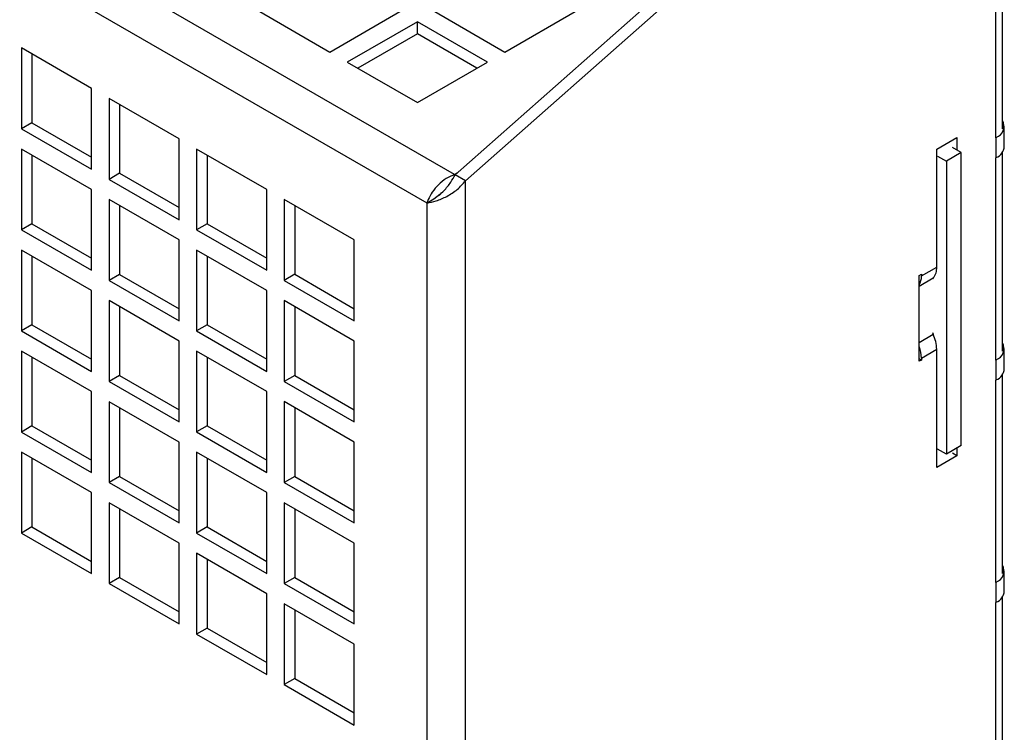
# Model space of a CAD drawing. Header units: millimetres. Extents: x 5 to 418, y 2 to 292.
# Tile 13 of 20: x 289 to 321, y 182 to 205. Entities that reach past the tile are written whole.
import ezdxf

# ---------------------------------------------------------------- set-up
doc = ezdxf.new("R2010")
doc.units = ezdxf.units.MM

msp = doc.modelspace()

# ---------------------------------------------------------------- linework, layer by layer
at = {"color": 7, "linetype": 'Continuous', "lineweight": 25}
for p, q in [((302.9698, 199.677), (267.1902, 220.3321)), ((302.0789, 198.7543), (266.8367, 219.0992)), ((302.984, 199.6688), (318.4272, 213.3199)), ((303.3234, 199.4729), (318.7666, 213.124)), ((320.4495, 200.8675), (320.4495, 207.3999)), ((320.6618, 201.1534), (320.6618, 207.5834)), ((296.6766, 204.9428), (298.9393, 203.6365)), ((298.9393, 203.6365), (301.2021, 204.9428)), ((302.3334, 204.9428), (304.5962, 203.6365)), ((304.5962, 203.6365), (306.8589, 204.9428)), ((301.7677, 204.6162), (299.505, 203.31)), ((304.0305, 203.31), (301.7677, 204.6162)), ((301.7677, 204.2243), (301.7677, 204.6162)), ((301.7677, 204.2243), (299.8445, 203.114)), ((303.691, 203.114), (301.7677, 204.2243)), ((291.246, 202.4604), (288.9833, 203.7666)), ((288.9833, 203.7666), (288.9833, 201.1537)), ((289.3227, 203.5707), (289.3227, 201.3496)), ((299.505, 203.31), (301.7677, 202.0037)), ((301.7677, 202.0037), (304.0305, 203.31)), ((291.246, 199.8475), (291.246, 202.4604)), ((294.0744, 200.8276), (291.8117, 202.1338)), ((291.8117, 202.1338), (291.8117, 199.5209)), ((292.1511, 201.9379), (292.1511, 199.7168)), ((289.3227, 201.3496), (288.9833, 201.1537)), ((289.3227, 201.3496), (291.246, 200.2393)), ((288.9833, 201.1537), (291.246, 199.8475)), ((320.7216, 200.5818), (320.7216, 201.235)), ((294.0744, 198.2146), (294.0744, 200.8276)), ((318.5403, 200.5003), (319.1909, 200.8758)), ((319.1909, 200.8758), (319.1909, 200.4676)), ((320.4638, 200.8758), (320.4495, 200.8841)), ((320.4638, 200.8758), (320.4495, 200.8675)), ((320.4638, 200.2226), (320.4638, 200.8758)), ((291.246, 199.1942), (288.9833, 200.5005)), ((288.9833, 200.5005), (288.9833, 197.8875)), ((296.9028, 199.1948), (294.6401, 200.501)), ((294.6401, 200.501), (294.6401, 197.8881)), ((318.5403, 196.6832), (318.5403, 200.5003)), ((319.3323, 200.3859), (318.8514, 200.1083)), ((319.3323, 200.3859), (319.0494, 200.5492)), ((319.3323, 190.914), (319.3323, 200.3859)), ((320.6618, 193.9678), (320.6618, 200.3978)), ((289.3227, 200.3045), (289.3227, 198.0835)), ((294.9795, 200.3051), (294.9795, 198.084)), ((318.5686, 200.2716), (318.8514, 200.1083)), ((318.8514, 200.1083), (318.8514, 190.6365)), ((320.4495, 200.2143), (320.4638, 200.2226)), ((320.4495, 193.682), (320.4495, 200.2143)), ((292.1511, 199.7168), (291.8117, 199.5209)), ((292.1511, 199.7168), (294.0744, 198.6065)), ((303.0372, 199.7159), (302.9698, 199.677)), ((291.8117, 199.5209), (294.0744, 198.2146)), ((303.3234, 199.4729), (302.984, 199.6688)), ((303.3234, 102.7944), (303.3234, 199.4729)), ((291.246, 196.5813), (291.246, 199.1942)), ((296.9028, 196.5818), (296.9028, 199.1948)), ((294.0744, 197.5614), (291.8117, 198.8677)), ((291.8117, 198.8677), (291.8117, 196.2547)), ((299.7313, 197.5619), (297.4685, 198.8682)), ((297.4685, 198.8682), (297.4685, 196.2553)), ((302.3047, 198.8847), (302.0789, 198.7543)), ((302.0789, 103.513), (302.0789, 198.7543)), ((302.4982, 199.0304), (302.3047, 198.8847)), ((292.1511, 198.6717), (292.1511, 196.4507)), ((297.8079, 198.6723), (297.8079, 196.4512)), ((289.3227, 198.0835), (288.9833, 197.8875)), ((288.9833, 197.8875), (291.246, 196.5813)), ((289.3227, 198.0835), (291.246, 196.9732)), ((294.9795, 198.084), (294.6401, 197.8881)), ((294.6401, 197.8881), (296.9028, 196.5818)), ((294.9795, 198.084), (296.9028, 196.9737)), ((294.0744, 194.9485), (294.0744, 197.5614)), ((299.7313, 194.949), (299.7313, 197.5619)), ((291.246, 195.9281), (288.9833, 197.2343)), ((288.9833, 197.2343), (288.9833, 194.6214)), ((296.9028, 195.9286), (294.6401, 197.2348)), ((294.6401, 197.2348), (294.6401, 194.6219)), ((289.3227, 197.0384), (289.3227, 194.8173)), ((294.9795, 197.0389), (294.9795, 194.8179)), ((318.0453, 196.3975), (318.5403, 196.6832)), ((292.1511, 196.4507), (291.8117, 196.2547)), ((291.8117, 196.2547), (294.0744, 194.9485)), ((292.1511, 196.4507), (294.0744, 195.3404)), ((297.8079, 196.4512), (297.4685, 196.2553)), ((297.4685, 196.2553), (299.7313, 194.949)), ((297.8079, 196.4512), (299.7313, 195.3409)), ((317.9746, 196.4176), (318.0453, 196.4584)), ((317.9746, 193.6414), (317.9746, 196.4176)), ((317.9746, 196.073), (318.4248, 196.3328)), ((318.0453, 196.4584), (318.0453, 196.3975)), ((318.4248, 196.3328), (318.3989, 196.3043)), ((291.246, 193.3151), (291.246, 195.9281)), ((296.9028, 193.3157), (296.9028, 195.9286)), ((294.0744, 194.2952), (291.8117, 195.6015)), ((291.8117, 195.6015), (291.8117, 192.9886)), ((299.7313, 194.2958), (297.4685, 195.602)), ((297.4685, 195.602), (297.4685, 192.9891)), ((292.1511, 195.4056), (292.1511, 193.1845)), ((297.8079, 195.4061), (297.8079, 193.185)), ((289.3227, 194.8173), (288.9833, 194.6214)), ((288.9833, 194.6214), (291.246, 193.3151)), ((289.3227, 194.8173), (291.246, 193.707)), ((294.9795, 194.8179), (294.6401, 194.6219)), ((294.6401, 194.6219), (296.9028, 193.3157)), ((294.9795, 194.8179), (296.9028, 193.7075)), ((294.0744, 191.6823), (294.0744, 194.2952)), ((299.7313, 191.6828), (299.7313, 194.2958)), ((317.9746, 194.2529), (318.4248, 194.5128)), ((318.3989, 194.5711), (318.4248, 194.5128)), ((291.246, 192.6619), (288.9833, 193.9682)), ((288.9833, 193.9682), (288.9833, 191.3552)), ((296.9028, 192.6624), (294.6401, 193.9687)), ((294.6401, 193.9687), (294.6401, 191.3558)), ((318.0453, 193.7432), (318.5403, 194.0289)), ((318.5403, 190.2119), (318.5403, 194.0289)), ((320.7216, 193.3963), (320.7216, 194.0495)), ((289.3227, 193.7722), (289.3227, 191.5512)), ((294.9795, 193.7727), (294.9795, 191.5517)), ((318.0453, 193.6822), (317.9746, 193.723)), ((318.0453, 193.6822), (317.9746, 193.6414)), ((318.0453, 193.7432), (318.0453, 193.6822)), ((320.4638, 193.6903), (320.4495, 193.6985)), ((320.4638, 193.6903), (320.4495, 193.682)), ((320.4638, 193.037), (320.4638, 193.6903)), ((292.1511, 193.1845), (291.8117, 192.9886)), ((292.1511, 193.1845), (294.0744, 192.0742)), ((297.8079, 193.185), (297.4685, 192.9891)), ((297.8079, 193.185), (299.7313, 192.0747)), ((320.4495, 193.0288), (320.4638, 193.037)), ((320.4495, 186.4964), (320.4495, 193.0288)), ((320.6618, 186.7823), (320.6618, 193.2122)), ((291.8117, 192.9886), (294.0744, 191.6823)), ((297.4685, 192.9891), (299.7313, 191.6828)), ((291.246, 190.049), (291.246, 192.6619)), ((296.9028, 190.0495), (296.9028, 192.6624)), ((294.0744, 191.0291), (291.8117, 192.3353)), ((291.8117, 192.3353), (291.8117, 189.7224)), ((292.1511, 192.1394), (292.1511, 189.9183)), ((299.7313, 191.0296), (297.4685, 192.3359)), ((297.4685, 192.3359), (297.4685, 189.7229)), ((297.8079, 192.1399), (297.8079, 189.9189)), ((289.3227, 191.5512), (288.9833, 191.3552)), ((289.3227, 191.5512), (291.246, 190.4408)), ((294.9795, 191.5517), (294.6401, 191.3558)), ((294.9795, 191.5517), (296.9028, 190.4414)), ((288.9833, 191.3552), (291.246, 190.049)), ((294.6401, 191.3558), (296.9028, 190.0495)), ((294.0744, 188.4162), (294.0744, 191.0291)), ((299.7313, 188.4167), (299.7313, 191.0296)), ((318.8514, 190.6365), (318.5686, 190.7997)), ((319.3323, 190.914), (318.8514, 190.6365)), ((319.1909, 190.8324), (319.1909, 190.5874)), ((291.246, 189.3957), (288.9833, 190.702)), ((288.9833, 190.702), (288.9833, 188.0891)), ((289.3227, 190.5061), (289.3227, 188.285)), ((296.9028, 189.3963), (294.6401, 190.7025)), ((294.6401, 190.7025), (294.6401, 188.0896)), ((294.9795, 190.5066), (294.9795, 188.2855)), ((319.1909, 190.5874), (318.5403, 190.2119)), ((319.1909, 190.5874), (319.0494, 190.6691)), ((292.1511, 189.9183), (291.8117, 189.7224)), ((292.1511, 189.9183), (294.0744, 188.808)), ((297.8079, 189.9189), (297.4685, 189.7229)), ((297.8079, 189.9189), (299.7313, 188.8086)), ((291.8117, 189.7224), (294.0744, 188.4162)), ((297.4685, 189.7229), (299.7313, 188.4167)), ((291.246, 186.7828), (291.246, 189.3957)), ((296.9028, 186.7833), (296.9028, 189.3963)), ((294.0744, 187.7629), (291.8117, 189.0692)), ((291.8117, 189.0692), (291.8117, 186.4562)), ((292.1511, 188.8732), (292.1511, 186.6522)), ((299.7313, 187.7635), (297.4685, 189.0697)), ((297.4685, 189.0697), (297.4685, 186.4568)), ((297.8079, 188.8738), (297.8079, 186.6527)), ((289.3227, 188.285), (288.9833, 188.0891)), ((289.3227, 188.285), (291.246, 187.1747)), ((294.9795, 188.2855), (294.6401, 188.0896)), ((294.9795, 188.2855), (296.9028, 187.1752)), ((288.9833, 188.0891), (291.246, 186.7828)), ((294.6401, 188.0896), (296.9028, 186.7833)), ((294.0744, 185.15), (294.0744, 187.7629)), ((299.7313, 185.1505), (299.7313, 187.7635)), ((296.9028, 186.1301), (294.6401, 187.4364)), ((294.6401, 187.4364), (294.6401, 184.8234)), ((294.9795, 187.2404), (294.9795, 185.0194)), ((292.1511, 186.6522), (291.8117, 186.4562)), ((292.1511, 186.6522), (294.0744, 185.5419)), ((297.8079, 186.6527), (297.4685, 186.4568)), ((297.8079, 186.6527), (299.7313, 185.5424)), ((320.7216, 186.2107), (320.7216, 186.8639)), ((291.8117, 186.4562), (294.0744, 185.15)), ((297.4685, 186.4568), (299.7313, 185.1505)), ((320.4638, 186.5047), (320.4495, 186.513)), ((320.4638, 186.5047), (320.4495, 186.4964)), ((320.4638, 185.8515), (320.4638, 186.5047)), ((296.9028, 183.5172), (296.9028, 186.1301)), ((320.6618, 179.5967), (320.6618, 186.0267)), ((299.7313, 184.4973), (297.4685, 185.8035)), ((297.4685, 185.8035), (297.4685, 183.1906)), ((320.4495, 185.8432), (320.4638, 185.8515)), ((320.4495, 179.3109), (320.4495, 185.8432)), ((297.8079, 185.6076), (297.8079, 183.3865)), ((294.9795, 185.0194), (294.6401, 184.8234)), ((294.6401, 184.8234), (296.9028, 183.5172)), ((294.9795, 185.0194), (296.9028, 183.909)), ((299.7313, 181.8844), (299.7313, 184.4973)), ((297.8079, 183.3865), (297.4685, 183.1906)), ((297.4685, 183.1906), (299.7313, 181.8844)), ((297.8079, 183.3865), (299.7313, 182.2762))]:
    msp.add_line(p, q, dxfattribs=at)
for centre, radius, start, end in [((320.3326, 201.2313), 0.3789, 290.25617, 29.69279), ((320.2812, 200.6257), 0.4426, 294.37343, 354.3059), ((318.0413, 196.6535), 0.4998, 320.08902, 3.40462), ((317.5066, 196.3735), 0.5393, 330.2143, 2.54837), ((317.3456, 193.9993), 1.1951, 1.42245, 25.44543), ((316.927, 193.7249), 1.1185, 0.93633, 20.50386), ((320.3326, 194.0458), 0.379, 290.25773, 29.69163), ((320.2812, 193.4402), 0.4426, 294.37394, 354.30539), ((320.3326, 186.8602), 0.379, 290.25788, 29.69148), ((320.2812, 186.2546), 0.4426, 294.37498, 354.30435)]:
    msp.add_arc(centre, radius, start, end, dxfattribs=at)
for points, knots in [([(302.9698, 199.677), (302.8763, 199.6372), (302.685, 199.5557), (302.4442, 199.3536), (302.2499, 199.1224), (302.1314, 198.9167), (302.0909, 198.7915), (302.0789, 198.7543)], [0, 0, 0, 0, 0.2290007, 0.4685904, 0.7023709, 0.9116767, 1, 1, 1, 1]), ([(302.0789, 198.7543), (302.1769, 198.7752), (302.3971, 198.8221), (302.7294, 198.9688), (303.062, 199.1782), (303.2383, 199.3769), (303.3234, 199.4729)], [0, 0, 0, 0, 0.2045895, 0.4593568, 0.7388902, 1, 1, 1, 1]), ([(302.4787, 199.0111), (302.5262, 199.0581), (302.6593, 199.1896), (302.8434, 199.401), (302.9417, 199.5883), (302.984, 199.6688)], [0, 0, 0, 0, 0.24053684, 0.67376869, 1, 1, 1, 1]), ([(302.4936, 199.0359), (302.4936, 199.0359), (302.479, 199.0236), (302.4674, 199.0083), (302.4559, 198.993)], [0, 0, 0, 0, 0.00259289, 1, 1, 1, 1])]:
    msp.add_open_spline(points, degree=3, knots=knots, dxfattribs=at)

doc.saveas('drawing.dxf')
